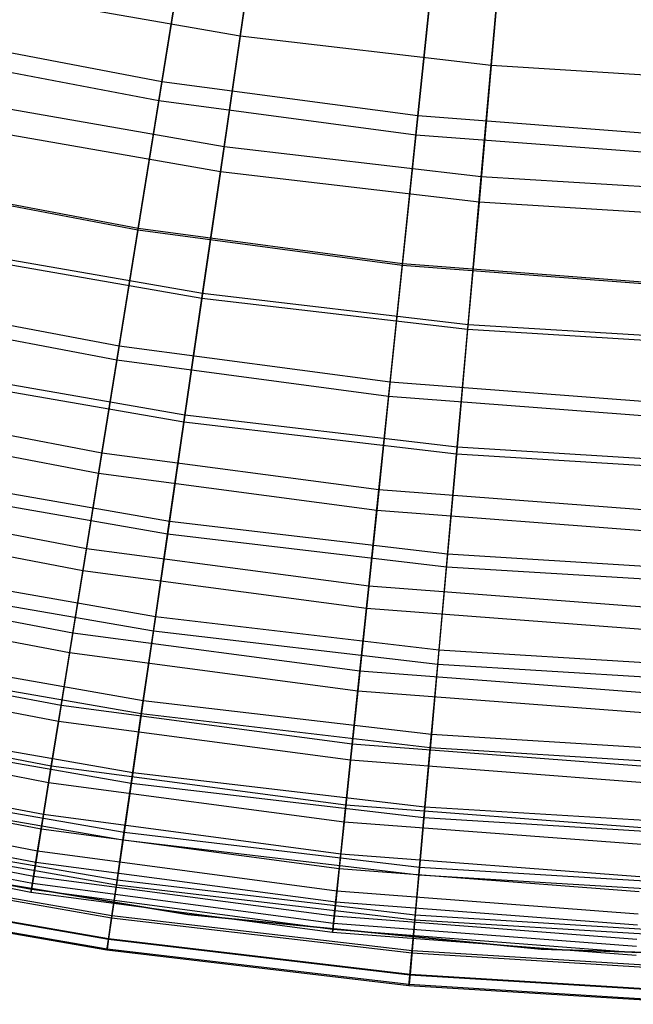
# Model space of a CAD drawing. Extents: x -135 to 135, y -135 to 135.
# Tile 173 of 207: x -4.81 to -1.44, y -29.99 to -24.59. Entities that reach past the tile are written whole.
import ezdxf

# ---------------------------------------------------------------- set-up
doc = ezdxf.new("R2010")
doc.units = 0
doc.header["$LTSCALE"] = 25.4
doc.layers.get('0').update_dxf_attribs({"linetype": 'CONTINUOUS'})

# ---------------------------------------------------------------- blocks, each defined once
blk = doc.blocks.new('SANTANA_BIURKO_A_PM_STL')
at = {"color": 0}
for p, q in [((-3.8569, -23.8818, 152.9881), (-4.0261, -24.9296, 154.9323)), ((-3.8569, -23.8818, 152.9881), (-4.0261, -24.9296, 154.9323)), ((-3.4817, -23.889, 187.2648), (-3.5968, -24.6787, 186.1381)), ((-3.4817, -23.889, 187.2648), (-3.5968, -24.6787, 186.1381)), ((-2.5118, -24.0605, 152.9881), (-2.622, -25.1162, 154.9323)), ((-2.5118, -24.0605, 152.9881), (-2.622, -25.1162, 154.9323)), ((-2.1487, -24.0456, 187.2648), (-2.2198, -24.8404, 186.1381)), ((-2.1487, -24.0456, 187.2648), (-2.2198, -24.8404, 186.1381)), ((-4.0429, -25.0336, 185.0324), (-3.9214, -24.2811, 186.2003)), ((-4.0429, -25.0336, 185.0324), (-3.9214, -24.2811, 186.2003)), ((-3.6852, -25.2851, 154.9684), (-3.5391, -24.2823, 153.0923)), ((-3.6852, -25.2851, 154.9684), (-3.5391, -24.2823, 153.0923)), ((-3.5968, -24.6787, 186.1381), (-4.9628, -24.4406, 186.1381)), ((-3.5968, -24.6787, 186.1381), (-4.9628, -24.4406, 186.1381)), ((-2.6329, -25.2209, 185.0324), (-2.5538, -24.4627, 186.2003)), ((-2.6329, -25.2209, 185.0324), (-2.5538, -24.4627, 186.2003)), ((-2.2743, -25.4508, 154.9684), (-2.1841, -24.4415, 153.0923)), ((-2.2743, -25.4508, 154.9684), (-2.1841, -24.4415, 153.0923)), ((-4.0261, -24.9296, 154.9323), (-5.4176, -24.6647, 154.9323)), ((-4.0261, -24.9296, 154.9323), (-5.4176, -24.6647, 154.9323)), ((-3.5968, -24.6787, 186.1381), (-3.7053, -25.4227, 184.9669)), ((-3.5968, -24.6787, 186.1381), (-3.7053, -25.4227, 184.9669)), ((-2.2198, -24.8404, 186.1381), (-3.5968, -24.6787, 186.1381)), ((-2.2198, -24.8404, 186.1381), (-3.5968, -24.6787, 186.1381)), ((-4.0429, -25.0336, 185.0324), (-5.4402, -24.7676, 185.0324)), ((-4.0429, -25.0336, 185.0324), (-5.4402, -24.7676, 185.0324)), ((-2.2198, -24.8404, 186.1381), (-2.2867, -25.5893, 184.9669)), ((-2.2198, -24.8404, 186.1381), (-2.2867, -25.5893, 184.9669)), ((-0.8358, -24.9254, 186.1381), (-2.2198, -24.8404, 186.1381)), ((-0.8358, -24.9254, 186.1381), (-2.2198, -24.8404, 186.1381)), ((-4.0261, -24.9296, 154.9323), (-4.1576, -25.7435, 156.5584)), ((-4.0261, -24.9296, 154.9323), (-4.1576, -25.7435, 156.5584)), ((-2.622, -25.1162, 154.9323), (-4.0261, -24.9296, 154.9323)), ((-2.622, -25.1162, 154.9323), (-4.0261, -24.9296, 154.9323)), ((-3.6852, -25.2851, 154.9684), (-5.0847, -25.0412, 154.9684)), ((-3.6852, -25.2851, 154.9684), (-5.0847, -25.0412, 154.9684)), ((-4.1561, -25.7344, 183.8276), (-4.0429, -25.0336, 185.0324)), ((-4.1561, -25.7344, 183.8276), (-4.0429, -25.0336, 185.0324)), ((-2.6329, -25.2209, 185.0324), (-4.0429, -25.0336, 185.0324)), ((-2.6329, -25.2209, 185.0324), (-4.0429, -25.0336, 185.0324)), ((-2.622, -25.1162, 154.9323), (-2.7076, -25.9361, 156.5584)), ((-2.622, -25.1162, 154.9323), (-2.7076, -25.9361, 156.5584)), ((-1.2096, -25.2237, 154.9323), (-2.622, -25.1162, 154.9323)), ((-1.2096, -25.2237, 154.9323), (-2.622, -25.1162, 154.9323)), ((-3.7053, -25.4227, 184.9669), (-5.1124, -25.1775, 184.9669)), ((-3.7053, -25.4227, 184.9669), (-5.1124, -25.1775, 184.9669)), ((-2.7066, -25.9269, 183.8276), (-2.6329, -25.2209, 185.0324)), ((-2.7066, -25.9269, 183.8276), (-2.6329, -25.2209, 185.0324)), ((-1.2146, -25.3289, 185.0324), (-2.6329, -25.2209, 185.0324)), ((-1.2146, -25.3289, 185.0324), (-2.6329, -25.2209, 185.0324)), ((-3.8027, -26.0909, 156.5853), (-3.6852, -25.2851, 154.9684)), ((-3.8027, -26.0909, 156.5853), (-3.6852, -25.2851, 154.9684)), ((-2.2743, -25.4508, 154.9684), (-3.6852, -25.2851, 154.9684)), ((-2.2743, -25.4508, 154.9684), (-3.6852, -25.2851, 154.9684)), ((-3.7053, -25.4227, 184.9669), (-3.8065, -26.117, 183.7566)), ((-3.7053, -25.4227, 184.9669), (-3.8065, -26.117, 183.7566)), ((-2.2867, -25.5893, 184.9669), (-3.7053, -25.4227, 184.9669)), ((-2.2867, -25.5893, 184.9669), (-3.7053, -25.4227, 184.9669)), ((-4.1576, -25.7435, 156.5584), (-5.5945, -25.4699, 156.5584)), ((-4.1576, -25.7435, 156.5584), (-5.5945, -25.4699, 156.5584)), ((-4.1561, -25.7344, 183.8276), (-5.5925, -25.4608, 183.8276)), ((-4.1561, -25.7344, 183.8276), (-5.5925, -25.4608, 183.8276)), ((-2.3468, -26.2619, 156.5853), (-2.2743, -25.4508, 154.9684)), ((-2.3468, -26.2619, 156.5853), (-2.2743, -25.4508, 154.9684)), ((-0.8564, -25.5379, 154.9684), (-2.2743, -25.4508, 154.9684)), ((-0.8564, -25.5379, 154.9684), (-2.2743, -25.4508, 154.9684)), ((-2.2867, -25.5893, 184.9669), (-2.3491, -26.2882, 183.7566)), ((-2.2867, -25.5893, 184.9669), (-2.3491, -26.2882, 183.7566)), ((-0.861, -25.6769, 184.9669), (-2.2867, -25.5893, 184.9669)), ((-0.861, -25.6769, 184.9669), (-2.2867, -25.5893, 184.9669)), ((-4.1576, -25.7435, 156.5584), (-4.2727, -26.4563, 158.1011)), ((-4.1576, -25.7435, 156.5584), (-4.2727, -26.4563, 158.1011)), ((-4.2603, -26.3792, 182.5933), (-4.1561, -25.7344, 183.8276)), ((-4.2603, -26.3792, 182.5933), (-4.1561, -25.7344, 183.8276)), ((-2.7076, -25.9361, 156.5584), (-4.1576, -25.7435, 156.5584)), ((-2.7076, -25.9361, 156.5584), (-4.1576, -25.7435, 156.5584)), ((-2.7066, -25.9269, 183.8276), (-4.1561, -25.7344, 183.8276)), ((-2.7066, -25.9269, 183.8276), (-4.1561, -25.7344, 183.8276)), ((-3.8065, -26.117, 183.7566), (-5.252, -25.8651, 183.7566)), ((-3.8065, -26.117, 183.7566), (-5.252, -25.8651, 183.7566)), ((-3.8027, -26.0909, 156.5853), (-5.2468, -25.8392, 156.5853)), ((-3.8027, -26.0909, 156.5853), (-5.2468, -25.8392, 156.5853)), ((-2.7076, -25.9361, 156.5584), (-2.7826, -26.6543, 158.1011)), ((-2.7076, -25.9361, 156.5584), (-2.7826, -26.6543, 158.1011)), ((-2.7745, -26.5766, 182.5933), (-2.7066, -25.9269, 183.8276)), ((-2.7745, -26.5766, 182.5933), (-2.7066, -25.9269, 183.8276)), ((-1.2491, -26.0472, 156.5584), (-2.7076, -25.9361, 156.5584)), ((-1.2491, -26.0472, 156.5584), (-2.7076, -25.9361, 156.5584)), ((-1.2486, -26.0379, 183.8276), (-2.7066, -25.9269, 183.8276)), ((-1.2486, -26.0379, 183.8276), (-2.7066, -25.9269, 183.8276)), ((-4.2603, -26.3792, 182.5933), (-5.7326, -26.0989, 182.5933)), ((-4.2603, -26.3792, 182.5933), (-5.7326, -26.0989, 182.5933)), ((-3.9054, -26.7961, 158.1165), (-3.8027, -26.0909, 156.5853)), ((-3.9054, -26.7961, 158.1165), (-3.8027, -26.0909, 156.5853)), ((-3.8065, -26.117, 183.7566), (-3.8998, -26.7577, 182.5129)), ((-3.8065, -26.117, 183.7566), (-3.8998, -26.7577, 182.5129)), ((-2.3491, -26.2882, 183.7566), (-3.8065, -26.117, 183.7566)), ((-2.3491, -26.2882, 183.7566), (-3.8065, -26.117, 183.7566)), ((-2.3468, -26.2619, 156.5853), (-3.8027, -26.0909, 156.5853)), ((-2.3468, -26.2619, 156.5853), (-3.8027, -26.0909, 156.5853)), ((-4.2727, -26.4563, 158.1011), (-5.7494, -26.1751, 158.1011)), ((-4.2727, -26.4563, 158.1011), (-5.7494, -26.1751, 158.1011)), ((-2.4102, -26.9717, 158.1165), (-2.3468, -26.2619, 156.5853)), ((-2.4102, -26.9717, 158.1165), (-2.3468, -26.2619, 156.5853)), ((-2.3491, -26.2882, 183.7566), (-2.4068, -26.9331, 182.5129)), ((-2.3491, -26.2882, 183.7566), (-2.4068, -26.9331, 182.5129)), ((-0.8845, -26.3781, 183.7566), (-2.3491, -26.2882, 183.7566)), ((-0.8845, -26.3781, 183.7566), (-2.3491, -26.2882, 183.7566)), ((-0.8837, -26.3517, 156.5853), (-2.3468, -26.2619, 156.5853)), ((-0.8837, -26.3517, 156.5853), (-2.3468, -26.2619, 156.5853)), ((-4.3549, -26.9653, 181.3361), (-4.2603, -26.3792, 182.5933)), ((-4.3549, -26.9653, 181.3361), (-4.2603, -26.3792, 182.5933)), ((-2.7745, -26.5766, 182.5933), (-4.2603, -26.3792, 182.5933)), ((-2.7745, -26.5766, 182.5933), (-4.2603, -26.3792, 182.5933)), ((-4.2727, -26.4563, 158.1011), (-4.3731, -27.0779, 159.5739)), ((-4.2727, -26.4563, 158.1011), (-4.3731, -27.0779, 159.5739)), ((-2.7826, -26.6543, 158.1011), (-4.2727, -26.4563, 158.1011)), ((-2.7826, -26.6543, 158.1011), (-4.2727, -26.4563, 158.1011)), ((-3.8998, -26.7577, 182.5129), (-5.3809, -26.4996, 182.5129)), ((-3.8998, -26.7577, 182.5129), (-5.3809, -26.4996, 182.5129)), ((-3.9054, -26.7961, 158.1165), (-5.3886, -26.5377, 158.1165)), ((-3.9054, -26.7961, 158.1165), (-5.3886, -26.5377, 158.1165)), ((-2.8361, -27.1671, 181.3361), (-2.7745, -26.5766, 182.5933)), ((-2.8361, -27.1671, 181.3361), (-2.7745, -26.5766, 182.5933)), ((-1.2799, -26.6904, 182.5933), (-2.7745, -26.5766, 182.5933)), ((-1.2799, -26.6904, 182.5933), (-2.7745, -26.5766, 182.5933)), ((-2.7826, -26.6543, 158.1011), (-2.8479, -27.2805, 159.5739)), ((-2.7826, -26.6543, 158.1011), (-2.8479, -27.2805, 159.5739)), ((-1.2837, -26.7684, 158.1011), (-2.7826, -26.6543, 158.1011)), ((-1.2837, -26.7684, 158.1011), (-2.7826, -26.6543, 158.1011)), ((-4.3549, -26.9653, 181.3361), (-5.86, -26.6787, 181.3361)), ((-4.3549, -26.9653, 181.3361), (-5.86, -26.6787, 181.3361)), ((-3.8998, -26.7577, 182.5129), (-3.9849, -27.341, 181.2421)), ((-3.8998, -26.7577, 182.5129), (-3.9849, -27.341, 181.2421)), ((-2.4068, -26.9331, 182.5129), (-3.8998, -26.7577, 182.5129)), ((-2.4068, -26.9331, 182.5129), (-3.8998, -26.7577, 182.5129)), ((-4.3731, -27.0779, 159.5739), (-5.8845, -26.7901, 159.5739)), ((-4.3731, -27.0779, 159.5739), (-5.8845, -26.7901, 159.5739)), ((-3.995, -27.4108, 159.5786), (-3.9054, -26.7961, 158.1165)), ((-3.995, -27.4108, 159.5786), (-3.9054, -26.7961, 158.1165)), ((-2.4102, -26.9717, 158.1165), (-3.9054, -26.7961, 158.1165)), ((-2.4102, -26.9717, 158.1165), (-3.9054, -26.7961, 158.1165)), ((-2.4068, -26.9331, 182.5129), (-2.4592, -27.5202, 181.2421)), ((-2.4068, -26.9331, 182.5129), (-2.4592, -27.5202, 181.2421)), ((-0.9062, -27.0252, 182.5129), (-2.4068, -26.9331, 182.5129)), ((-0.9062, -27.0252, 182.5129), (-2.4068, -26.9331, 182.5129)), ((-4.4397, -27.4905, 180.0621), (-4.3549, -26.9653, 181.3361)), ((-4.4397, -27.4905, 180.0621), (-4.3549, -26.9653, 181.3361)), ((-2.8361, -27.1671, 181.3361), (-4.3549, -26.9653, 181.3361)), ((-2.8361, -27.1671, 181.3361), (-4.3549, -26.9653, 181.3361)), ((-2.4655, -27.5905, 159.5786), (-2.4102, -26.9717, 158.1165)), ((-2.4655, -27.5905, 159.5786), (-2.4102, -26.9717, 158.1165)), ((-0.9075, -27.064, 158.1165), (-2.4102, -26.9717, 158.1165)), ((-0.9075, -27.064, 158.1165), (-2.4102, -26.9717, 158.1165)), ((-3.9849, -27.341, 181.2421), (-5.4982, -27.0773, 181.2421)), ((-3.9849, -27.341, 181.2421), (-5.4982, -27.0773, 181.2421)), ((-4.3731, -27.0779, 159.5739), (-4.4591, -27.6107, 160.9733)), ((-4.3731, -27.0779, 159.5739), (-4.4591, -27.6107, 160.9733)), ((-2.8479, -27.2805, 159.5739), (-4.3731, -27.0779, 159.5739)), ((-2.8479, -27.2805, 159.5739), (-4.3731, -27.0779, 159.5739)), ((-3.995, -27.4108, 159.5786), (-5.5122, -27.1464, 159.5786)), ((-3.995, -27.4108, 159.5786), (-5.5122, -27.1464, 159.5786)), ((-4.4397, -27.4905, 180.0621), (-5.9741, -27.1983, 180.0621)), ((-4.4397, -27.4905, 180.0621), (-5.9741, -27.1983, 180.0621)), ((-2.8913, -27.6962, 180.0621), (-2.8361, -27.1671, 181.3361)), ((-2.8913, -27.6962, 180.0621), (-2.8361, -27.1671, 181.3361)), ((-1.3084, -27.2834, 181.3361), (-2.8361, -27.1671, 181.3361)), ((-1.3084, -27.2834, 181.3361), (-2.8361, -27.1671, 181.3361)), ((-4.4591, -27.6107, 160.9733), (-6.0003, -27.3173, 160.9733)), ((-4.4591, -27.6107, 160.9733), (-6.0003, -27.3173, 160.9733)), ((-2.8479, -27.2805, 159.5739), (-2.904, -27.8173, 160.9733)), ((-2.8479, -27.2805, 159.5739), (-2.904, -27.8173, 160.9733)), ((-1.3138, -27.3973, 159.5739), (-2.8479, -27.2805, 159.5739)), ((-1.3138, -27.3973, 159.5739), (-2.8479, -27.2805, 159.5739)), ((-3.9849, -27.341, 181.2421), (-4.0611, -27.8639, 179.9512)), ((-3.9849, -27.341, 181.2421), (-4.0611, -27.8639, 179.9512)), ((-2.4592, -27.5202, 181.2421), (-3.9849, -27.341, 181.2421)), ((-2.4592, -27.5202, 181.2421), (-3.9849, -27.341, 181.2421)), ((-4.0725, -27.9424, 160.9833), (-3.995, -27.4108, 159.5786)), ((-4.0725, -27.9424, 160.9833), (-3.995, -27.4108, 159.5786)), ((-2.4655, -27.5905, 159.5786), (-3.995, -27.4108, 159.5786)), ((-2.4655, -27.5905, 159.5786), (-3.995, -27.4108, 159.5786)), ((-4.5144, -27.953, 178.7776), (-4.4397, -27.4905, 180.0621)), ((-4.5144, -27.953, 178.7776), (-4.4397, -27.4905, 180.0621)), ((-2.8913, -27.6962, 180.0621), (-4.4397, -27.4905, 180.0621)), ((-2.8913, -27.6962, 180.0621), (-4.4397, -27.4905, 180.0621)), ((-2.4592, -27.5202, 181.2421), (-2.5063, -28.0465, 179.9512)), ((-2.4592, -27.5202, 181.2421), (-2.5063, -28.0465, 179.9512)), ((-0.926, -27.6144, 181.2421), (-2.4592, -27.5202, 181.2421)), ((-0.926, -27.6144, 181.2421), (-2.4592, -27.5202, 181.2421)), ((-4.0611, -27.8639, 179.9512), (-5.6033, -27.5951, 179.9512)), ((-4.0611, -27.8639, 179.9512), (-5.6033, -27.5951, 179.9512)), ((-2.5133, -28.1255, 160.9833), (-2.4655, -27.5905, 159.5786)), ((-2.5133, -28.1255, 160.9833), (-2.4655, -27.5905, 159.5786)), ((-0.9284, -27.6849, 159.5786), (-2.4655, -27.5905, 159.5786)), ((-0.9284, -27.6849, 159.5786), (-2.4655, -27.5905, 159.5786)), ((-4.4591, -27.6107, 160.9733), (-4.532, -28.0616, 162.3079)), ((-4.4591, -27.6107, 160.9733), (-4.532, -28.0616, 162.3079)), ((-2.904, -27.8173, 160.9733), (-4.4591, -27.6107, 160.9733)), ((-2.904, -27.8173, 160.9733), (-4.4591, -27.6107, 160.9733)), ((-4.5144, -27.953, 178.7776), (-6.0746, -27.6559, 178.7776)), ((-4.5144, -27.953, 178.7776), (-6.0746, -27.6559, 178.7776)), ((-4.0725, -27.9424, 160.9833), (-5.6191, -27.6729, 160.9833)), ((-4.0725, -27.9424, 160.9833), (-5.6191, -27.6729, 160.9833)), ((-2.94, -28.1621, 178.7776), (-2.8913, -27.6962, 180.0621)), ((-2.94, -28.1621, 178.7776), (-2.8913, -27.6962, 180.0621)), ((-1.3338, -27.8147, 180.0621), (-2.8913, -27.6962, 180.0621)), ((-1.3338, -27.8147, 180.0621), (-2.8913, -27.6962, 180.0621)), ((-4.532, -28.0616, 162.3079), (-6.0983, -27.7634, 162.3079)), ((-4.532, -28.0616, 162.3079), (-6.0983, -27.7634, 162.3079)), ((-4.0611, -27.8639, 179.9512), (-4.1281, -28.3237, 178.6467)), ((-4.0611, -27.8639, 179.9512), (-4.1281, -28.3237, 178.6467)), ((-2.5063, -28.0465, 179.9512), (-4.0611, -27.8639, 179.9512)), ((-2.5063, -28.0465, 179.9512), (-4.0611, -27.8639, 179.9512)), ((-2.904, -27.8173, 160.9733), (-2.9514, -28.2716, 162.3079)), ((-2.904, -27.8173, 160.9733), (-2.9514, -28.2716, 162.3079)), ((-1.3397, -27.9364, 160.9733), (-2.904, -27.8173, 160.9733)), ((-1.3397, -27.9364, 160.9733), (-2.904, -27.8173, 160.9733)), ((-4.5786, -28.3503, 177.493), (-4.5144, -27.953, 178.7776)), ((-4.5786, -28.3503, 177.493), (-4.5144, -27.953, 178.7776)), ((-2.94, -28.1621, 178.7776), (-4.5144, -27.953, 178.7776)), ((-2.94, -28.1621, 178.7776), (-4.5144, -27.953, 178.7776)), ((-4.1387, -28.3965, 162.3398), (-4.0725, -27.9424, 160.9833)), ((-4.1387, -28.3965, 162.3398), (-4.0725, -27.9424, 160.9833)), ((-2.5133, -28.1255, 160.9833), (-4.0725, -27.9424, 160.9833)), ((-2.5133, -28.1255, 160.9833), (-4.0725, -27.9424, 160.9833)), ((-4.5786, -28.3503, 177.493), (-6.161, -28.049, 177.493)), ((-4.5786, -28.3503, 177.493), (-6.161, -28.049, 177.493)), ((-4.1281, -28.3237, 178.6467), (-5.6958, -28.0505, 178.6467)), ((-4.1281, -28.3237, 178.6467), (-5.6958, -28.0505, 178.6467)), ((-4.532, -28.0616, 162.3079), (-4.5927, -28.4379, 163.59)), ((-4.532, -28.0616, 162.3079), (-4.5927, -28.4379, 163.59)), ((-2.9514, -28.2716, 162.3079), (-4.532, -28.0616, 162.3079)), ((-2.9514, -28.2716, 162.3079), (-4.532, -28.0616, 162.3079)), ((-2.5063, -28.0465, 179.9512), (-2.5476, -28.5093, 178.6467)), ((-2.5063, -28.0465, 179.9512), (-2.5476, -28.5093, 178.6467)), ((-0.9437, -28.1424, 179.9512), (-2.5063, -28.0465, 179.9512)), ((-0.9437, -28.1424, 179.9512), (-2.5063, -28.0465, 179.9512)), ((-4.5927, -28.4379, 163.59), (-6.18, -28.1356, 163.59)), ((-4.5927, -28.4379, 163.59), (-6.18, -28.1356, 163.59)), ((-4.1387, -28.3965, 162.3398), (-5.7104, -28.1226, 162.3398)), ((-4.1387, -28.3965, 162.3398), (-5.7104, -28.1226, 162.3398)), ((-2.5542, -28.5826, 162.3398), (-2.5133, -28.1255, 160.9833)), ((-2.5542, -28.5826, 162.3398), (-2.5133, -28.1255, 160.9833)), ((-0.9464, -28.2217, 160.9833), (-2.5133, -28.1255, 160.9833)), ((-0.9464, -28.2217, 160.9833), (-2.5133, -28.1255, 160.9833)), ((-2.9818, -28.5624, 177.493), (-2.94, -28.1621, 178.7776)), ((-2.9818, -28.5624, 177.493), (-2.94, -28.1621, 178.7776)), ((-1.3563, -28.2826, 178.7776), (-2.94, -28.1621, 178.7776)), ((-1.3563, -28.2826, 178.7776), (-2.94, -28.1621, 178.7776)), ((-2.9514, -28.2716, 162.3079), (-2.991, -28.6506, 163.59)), ((-2.9514, -28.2716, 162.3079), (-2.991, -28.6506, 163.59)), ((-1.3616, -28.3926, 162.3079), (-2.9514, -28.2716, 162.3079)), ((-1.3616, -28.3926, 162.3079), (-2.9514, -28.2716, 162.3079)), ((-4.6322, -28.6821, 176.2151), (-4.5786, -28.3503, 177.493)), ((-4.6322, -28.6821, 176.2151), (-4.5786, -28.3503, 177.493)), ((-2.9818, -28.5624, 177.493), (-4.5786, -28.3503, 177.493)), ((-2.9818, -28.5624, 177.493), (-4.5786, -28.3503, 177.493)), ((-4.1281, -28.3237, 178.6467), (-4.1856, -28.7186, 177.335)), ((-4.1281, -28.3237, 178.6467), (-4.1856, -28.7186, 177.335)), ((-2.5476, -28.5093, 178.6467), (-4.1281, -28.3237, 178.6467)), ((-2.5476, -28.5093, 178.6467), (-4.1281, -28.3237, 178.6467)), ((-4.6322, -28.6821, 176.2151), (-6.2331, -28.3773, 176.2151)), ((-4.6322, -28.6821, 176.2151), (-6.2331, -28.3773, 176.2151)), ((-4.1942, -28.7776, 163.6553), (-4.1387, -28.3965, 162.3398)), ((-4.1942, -28.7776, 163.6553), (-4.1387, -28.3965, 162.3398)), ((-2.5542, -28.5826, 162.3398), (-4.1387, -28.3965, 162.3398)), ((-2.5542, -28.5826, 162.3398), (-4.1387, -28.3965, 162.3398)), ((-4.1856, -28.7186, 177.335), (-5.7752, -28.4416, 177.335)), ((-4.1856, -28.7186, 177.335), (-5.7752, -28.4416, 177.335)), ((-4.5927, -28.4379, 163.59), (-4.6469, -28.7736, 164.9584)), ((-4.5927, -28.4379, 163.59), (-4.6469, -28.7736, 164.9584)), ((-2.991, -28.6506, 163.59), (-4.5927, -28.4379, 163.59)), ((-2.991, -28.6506, 163.59), (-4.5927, -28.4379, 163.59)), ((-4.6469, -28.7736, 164.9584), (-6.253, -28.4678, 164.9584)), ((-4.6469, -28.7736, 164.9584), (-6.253, -28.4678, 164.9584)), ((-4.1942, -28.7776, 163.6553), (-5.7871, -28.5, 163.6553)), ((-4.1942, -28.7776, 163.6553), (-5.7871, -28.5, 163.6553)), ((-2.5476, -28.5093, 178.6467), (-2.5831, -28.9068, 177.335)), ((-2.5476, -28.5093, 178.6467), (-2.5831, -28.9068, 177.335)), ((-0.9593, -28.6069, 178.6467), (-2.5476, -28.5093, 178.6467)), ((-0.9593, -28.6069, 178.6467), (-2.5476, -28.5093, 178.6467)), ((-3.0167, -28.8967, 176.2151), (-2.9818, -28.5624, 177.493)), ((-3.0167, -28.8967, 176.2151), (-2.9818, -28.5624, 177.493)), ((-1.3756, -28.6847, 177.493), (-2.9818, -28.5624, 177.493)), ((-1.3756, -28.6847, 177.493), (-2.9818, -28.5624, 177.493)), ((-2.5884, -28.9662, 163.6553), (-2.5542, -28.5826, 162.3398)), ((-2.5884, -28.9662, 163.6553), (-2.5542, -28.5826, 162.3398)), ((-0.9617, -28.6804, 162.3398), (-2.5542, -28.5826, 162.3398)), ((-0.9617, -28.6804, 162.3398), (-2.5542, -28.5826, 162.3398)), ((-4.6752, -28.9484, 174.9496), (-6.291, -28.6407, 174.9496)), ((-4.6752, -28.9484, 174.9496), (-6.291, -28.6407, 174.9496)), ((-2.991, -28.6506, 163.59), (-3.0263, -28.9889, 164.9584)), ((-2.991, -28.6506, 163.59), (-3.0263, -28.9889, 164.9584)), ((-1.3798, -28.7733, 163.59), (-2.991, -28.6506, 163.59)), ((-1.3798, -28.7733, 163.59), (-2.991, -28.6506, 163.59)), ((-4.6882, -29.0288, 166.2766), (-6.3084, -28.7203, 166.2766)), ((-4.6882, -29.0288, 166.2766), (-6.3084, -28.7203, 166.2766)), ((-4.6752, -28.9484, 174.9496), (-4.6322, -28.6821, 176.2151)), ((-4.6752, -28.9484, 174.9496), (-4.6322, -28.6821, 176.2151)), ((-3.0167, -28.8967, 176.2151), (-4.6322, -28.6821, 176.2151)), ((-3.0167, -28.8967, 176.2151), (-4.6322, -28.6821, 176.2151)), ((-4.1856, -28.7186, 177.335), (-4.2335, -29.0472, 176.0225)), ((-4.1856, -28.7186, 177.335), (-4.2335, -29.0472, 176.0225)), ((-2.5831, -28.9068, 177.335), (-4.1856, -28.7186, 177.335)), ((-2.5831, -28.9068, 177.335), (-4.1856, -28.7186, 177.335)), ((-4.2335, -29.0472, 176.0225), (-5.8413, -28.767, 176.0225)), ((-4.2335, -29.0472, 176.0225), (-5.8413, -28.767, 176.0225)), ((-4.6469, -28.7736, 164.9584), (-4.6882, -29.0288, 166.2766)), ((-4.6469, -28.7736, 164.9584), (-4.6882, -29.0288, 166.2766)), ((-3.0263, -28.9889, 164.9584), (-4.6469, -28.7736, 164.9584)), ((-3.0263, -28.9889, 164.9584), (-4.6469, -28.7736, 164.9584)), ((-4.2397, -29.0893, 164.9355), (-4.1942, -28.7776, 163.6553)), ((-4.2397, -29.0893, 164.9355), (-4.1942, -28.7776, 163.6553)), ((-2.5884, -28.9662, 163.6553), (-4.1942, -28.7776, 163.6553)), ((-2.5884, -28.9662, 163.6553), (-4.1942, -28.7776, 163.6553)), ((-4.2397, -29.0893, 164.9355), (-5.8497, -28.8087, 164.9355)), ((-4.2397, -29.0893, 164.9355), (-5.8497, -28.8087, 164.9355)), ((-4.7077, -29.1497, 173.7013), (-6.3347, -28.8399, 173.7013)), ((-4.7077, -29.1497, 173.7013), (-6.3347, -28.8399, 173.7013)), ((-4.7175, -29.2108, 167.5577), (-6.348, -28.9003, 167.5577)), ((-4.7175, -29.2108, 167.5577), (-6.348, -28.9003, 167.5577)), ((-3.0447, -29.165, 174.9496), (-3.0167, -28.8967, 176.2151)), ((-3.0447, -29.165, 174.9496), (-3.0167, -28.8967, 176.2151)), ((-1.3917, -29.0204, 176.2151), (-3.0167, -28.8967, 176.2151)), ((-1.3917, -29.0204, 176.2151), (-3.0167, -28.8967, 176.2151)), ((-2.5831, -28.9068, 177.335), (-2.6127, -29.2376, 176.0225)), ((-2.5831, -28.9068, 177.335), (-2.6127, -29.2376, 176.0225)), ((-0.9727, -29.0057, 177.335), (-2.5831, -28.9068, 177.335)), ((-0.9727, -29.0057, 177.335), (-2.5831, -28.9068, 177.335)), ((-4.7299, -29.2871, 172.472), (-6.3646, -28.9758, 172.472)), ((-4.7299, -29.2871, 172.472), (-6.3646, -28.9758, 172.472)), ((-4.7077, -29.1497, 173.7013), (-4.6752, -28.9484, 174.9496)), ((-4.7077, -29.1497, 173.7013), (-4.6752, -28.9484, 174.9496)), ((-3.0447, -29.165, 174.9496), (-4.6752, -28.9484, 174.9496)), ((-3.0447, -29.165, 174.9496), (-4.6752, -28.9484, 174.9496)), ((-3.0263, -28.9889, 164.9584), (-3.0531, -29.246, 166.2766)), ((-3.0263, -28.9889, 164.9584), (-3.0531, -29.246, 166.2766)), ((-1.3961, -29.113, 164.9584), (-3.0263, -28.9889, 164.9584)), ((-1.3961, -29.113, 164.9584), (-3.0263, -28.9889, 164.9584)), ((-2.6165, -29.28, 164.9355), (-2.5884, -28.9662, 163.6553)), ((-2.6165, -29.28, 164.9355), (-2.5884, -28.9662, 163.6553)), ((-0.9747, -29.0653, 163.6553), (-2.5884, -28.9662, 163.6553)), ((-0.9747, -29.0653, 163.6553), (-2.5884, -28.9662, 163.6553)), ((-4.7416, -29.3595, 171.3179), (-6.3803, -29.0474, 171.3179)), ((-4.7416, -29.3595, 171.3179), (-6.3803, -29.0474, 171.3179)), ((-4.7361, -29.3257, 168.8238), (-6.373, -29.014, 168.8238)), ((-4.7361, -29.3257, 168.8238), (-6.373, -29.014, 168.8238)), ((-4.2754, -29.3345, 166.1857), (-5.8991, -29.0516, 166.1857)), ((-4.2754, -29.3345, 166.1857), (-5.8991, -29.0516, 166.1857)), ((-4.2716, -29.3087, 174.7149), (-5.8939, -29.026, 174.7149)), ((-4.2716, -29.3087, 174.7149), (-5.8939, -29.026, 174.7149)), ((-4.6882, -29.0288, 166.2766), (-4.7175, -29.2108, 167.5577)), ((-4.6882, -29.0288, 166.2766), (-4.7175, -29.2108, 167.5577)), ((-3.0531, -29.246, 166.2766), (-4.6882, -29.0288, 166.2766)), ((-3.0531, -29.246, 166.2766), (-4.6882, -29.0288, 166.2766)), ((-4.2335, -29.0472, 176.0225), (-4.2716, -29.3087, 174.7149)), ((-4.2335, -29.0472, 176.0225), (-4.2716, -29.3087, 174.7149)), ((-2.6127, -29.2376, 176.0225), (-4.2335, -29.0472, 176.0225)), ((-2.6127, -29.2376, 176.0225), (-4.2335, -29.0472, 176.0225)), ((-4.7441, -29.3749, 170.0769), (-6.3837, -29.0627, 170.0769)), ((-4.7441, -29.3749, 170.0769), (-6.3837, -29.0627, 170.0769)), ((-4.2754, -29.3345, 166.1857), (-4.2397, -29.0893, 164.9355)), ((-4.2754, -29.3345, 166.1857), (-4.2397, -29.0893, 164.9355)), ((-2.6165, -29.28, 164.9355), (-4.2397, -29.0893, 164.9355)), ((-2.6165, -29.28, 164.9355), (-4.2397, -29.0893, 164.9355)), ((-4.7299, -29.2871, 172.472), (-4.7077, -29.1497, 173.7013)), ((-4.7299, -29.2871, 172.472), (-4.7077, -29.1497, 173.7013)), ((-3.0658, -29.3678, 173.7013), (-4.7077, -29.1497, 173.7013)), ((-3.0658, -29.3678, 173.7013), (-4.7077, -29.1497, 173.7013)), ((-5.8039, -29.1784, 96.2), (-3.8832, -29.4955, 96.2)), ((-3.8832, -29.4955, 97.2), (-5.8039, -29.1784, 97.2)), ((-5.8039, -29.1784, 96.2), (-3.8832, -29.4955, 96.2)), ((-3.8832, -29.4955, 97.2), (-5.8039, -29.1784, 97.2)), ((-5.8039, -29.1784, 102.1156), (-3.8832, -29.4955, 102.1156)), ((-3.8832, -29.4955, 103.1156), (-5.8039, -29.1784, 103.1156)), ((-5.8039, -29.1784, 102.1156), (-3.8832, -29.4955, 102.1156)), ((-3.8832, -29.4955, 103.1156), (-5.8039, -29.1784, 103.1156)), ((-4.7175, -29.2108, 167.5577), (-4.7361, -29.3257, 168.8238)), ((-4.7175, -29.2108, 167.5577), (-4.7361, -29.3257, 168.8238)), ((-3.0723, -29.4294, 167.5577), (-4.7175, -29.2108, 167.5577)), ((-3.0723, -29.4294, 167.5577), (-4.7175, -29.2108, 167.5577)), ((-3.0658, -29.3678, 173.7013), (-3.0447, -29.165, 174.9496)), ((-3.0658, -29.3678, 173.7013), (-3.0447, -29.165, 174.9496)), ((-1.4046, -29.2898, 174.9496), (-3.0447, -29.165, 174.9496)), ((-1.4046, -29.2898, 174.9496), (-3.0447, -29.165, 174.9496)), ((-4.3018, -29.5155, 167.41), (-5.9354, -29.2308, 167.41)), ((-4.3018, -29.5155, 167.41), (-5.9354, -29.2308, 167.41)), ((-4.3, -29.503, 173.4179), (-5.9329, -29.2185, 173.4179)), ((-4.3, -29.503, 173.4179), (-5.9329, -29.2185, 173.4179)), ((-3.0531, -29.246, 166.2766), (-3.0723, -29.4294, 167.5577)), ((-3.0531, -29.246, 166.2766), (-3.0723, -29.4294, 167.5577)), ((-1.4085, -29.3712, 166.2766), (-3.0531, -29.246, 166.2766)), ((-1.4085, -29.3712, 166.2766), (-3.0531, -29.246, 166.2766)), ((-2.6127, -29.2376, 176.0225), (-2.6362, -29.5008, 174.7149)), ((-2.6127, -29.2376, 176.0225), (-2.6362, -29.5008, 174.7149)), ((-0.9838, -29.3376, 176.0225), (-2.6127, -29.2376, 176.0225)), ((-0.9838, -29.3376, 176.0225), (-2.6127, -29.2376, 176.0225)), ((-4.7416, -29.3595, 171.3179), (-4.7299, -29.2871, 172.472)), ((-4.7416, -29.3595, 171.3179), (-4.7299, -29.2871, 172.472)), ((-3.0803, -29.5062, 172.472), (-4.7299, -29.2871, 172.472)), ((-3.0803, -29.5062, 172.472), (-4.7299, -29.2871, 172.472)), ((-4.2716, -29.3087, 174.7149), (-4.3, -29.503, 173.4179)), ((-4.2716, -29.3087, 174.7149), (-4.3, -29.503, 173.4179)), ((-2.6362, -29.5008, 174.7149), (-4.2716, -29.3087, 174.7149)), ((-2.6362, -29.5008, 174.7149), (-4.2716, -29.3087, 174.7149)), ((-2.6385, -29.5268, 166.1857), (-2.6165, -29.28, 164.9355)), ((-2.6385, -29.5268, 166.1857), (-2.6165, -29.28, 164.9355)), ((-0.9852, -29.3801, 164.9355), (-2.6165, -29.28, 164.9355)), ((-0.9852, -29.3801, 164.9355), (-2.6165, -29.28, 164.9355)), ((-4.3191, -29.634, 168.6133), (-5.9593, -29.3482, 168.6133)), ((-4.3191, -29.634, 168.6133), (-5.9593, -29.3482, 168.6133)), ((-4.3185, -29.6303, 172.1362), (-5.9585, -29.3445, 172.1362)), ((-4.3185, -29.6303, 172.1362), (-5.9585, -29.3445, 172.1362)), ((-4.7361, -29.3257, 168.8238), (-4.7441, -29.3749, 170.0769)), ((-4.7361, -29.3257, 168.8238), (-4.7441, -29.3749, 170.0769)), ((-4.7441, -29.3749, 170.0769), (-4.7416, -29.3595, 171.3179)), ((-4.7441, -29.3749, 170.0769), (-4.7416, -29.3595, 171.3179)), ((-3.0895, -29.5947, 170.0769), (-4.7441, -29.3749, 170.0769)), ((-3.0895, -29.5947, 170.0769), (-4.7441, -29.3749, 170.0769)), ((-3.0879, -29.5791, 171.3179), (-4.7416, -29.3595, 171.3179)), ((-3.0879, -29.5791, 171.3179), (-4.7416, -29.3595, 171.3179)), ((-3.0843, -29.5451, 168.8238), (-4.7361, -29.3257, 168.8238)), ((-3.0843, -29.5451, 168.8238), (-4.7361, -29.3257, 168.8238)), ((-4.3018, -29.5155, 167.41), (-4.2754, -29.3345, 166.1857)), ((-4.3018, -29.5155, 167.41), (-4.2754, -29.3345, 166.1857)), ((-2.6385, -29.5268, 166.1857), (-4.2754, -29.3345, 166.1857)), ((-2.6385, -29.5268, 166.1857), (-4.2754, -29.3345, 166.1857)), ((-3.0803, -29.5062, 172.472), (-3.0658, -29.3678, 173.7013)), ((-3.0803, -29.5062, 172.472), (-3.0658, -29.3678, 173.7013)), ((-1.4144, -29.4935, 173.7013), (-3.0658, -29.3678, 173.7013)), ((-1.4144, -29.4935, 173.7013), (-3.0658, -29.3678, 173.7013)), ((-4.3275, -29.692, 169.8294), (-5.9709, -29.4056, 169.8294)), ((-4.3275, -29.692, 169.8294), (-5.9709, -29.4056, 169.8294)), ((-4.3266, -29.6861, 171.0705), (-5.9698, -29.3998, 171.0705)), ((-4.3266, -29.6861, 171.0705), (-5.9698, -29.3998, 171.0705)), ((-3.0723, -29.4294, 167.5577), (-3.0843, -29.5451, 168.8238)), ((-3.0723, -29.4294, 167.5577), (-3.0843, -29.5451, 168.8238)), ((-1.4173, -29.5553, 167.5577), (-3.0723, -29.4294, 167.5577)), ((-1.4173, -29.5553, 167.5577), (-3.0723, -29.4294, 167.5577)), ((-4.3191, -29.634, 168.6133), (-4.3018, -29.5155, 167.41)), ((-4.3191, -29.634, 168.6133), (-4.3018, -29.5155, 167.41)), ((-4.3, -29.503, 173.4179), (-4.3185, -29.6303, 172.1362)), ((-4.3, -29.503, 173.4179), (-4.3185, -29.6303, 172.1362)), ((-2.6548, -29.7089, 167.41), (-4.3018, -29.5155, 167.41)), ((-2.6548, -29.7089, 167.41), (-4.3018, -29.5155, 167.41)), ((-2.6537, -29.6964, 173.4179), (-4.3, -29.503, 173.4179)), ((-2.6537, -29.6964, 173.4179), (-4.3, -29.503, 173.4179)), ((-3.8832, -29.4955, 96.2), (-3.8832, -29.4955, 97.2)), ((-3.8832, -29.4955, 96.2), (-1.9457, -29.6863, 96.2)), ((-1.9457, -29.6863, 97.2), (-3.8832, -29.4955, 97.2)), ((-3.8832, -29.4955, 96.2), (-3.8832, -29.4955, 97.2)), ((-3.8832, -29.4955, 96.2), (-1.9457, -29.6863, 96.2)), ((-1.9457, -29.6863, 97.2), (-3.8832, -29.4955, 97.2)), ((-3.8832, -29.4955, 102.1156), (-3.8832, -29.4955, 103.1156)), ((-3.8832, -29.4955, 102.1156), (-1.9457, -29.6863, 102.1156)), ((-1.9457, -29.6863, 103.1156), (-3.8832, -29.4955, 103.1156)), ((-3.8832, -29.4955, 102.1156), (-3.8832, -29.4955, 103.1156)), ((-3.8832, -29.4955, 102.1156), (-1.9457, -29.6863, 102.1156)), ((-1.9457, -29.6863, 103.1156), (-3.8832, -29.4955, 103.1156)), ((-3.0879, -29.5791, 171.3179), (-3.0803, -29.5062, 172.472)), ((-3.0879, -29.5791, 171.3179), (-3.0803, -29.5062, 172.472)), ((-1.421, -29.6325, 172.472), (-3.0803, -29.5062, 172.472)), ((-1.421, -29.6325, 172.472), (-3.0803, -29.5062, 172.472)), ((-2.6548, -29.7089, 167.41), (-2.6385, -29.5268, 166.1857)), ((-2.6548, -29.7089, 167.41), (-2.6385, -29.5268, 166.1857)), ((-2.6362, -29.5008, 174.7149), (-2.6537, -29.6964, 173.4179)), ((-2.6362, -29.5008, 174.7149), (-2.6537, -29.6964, 173.4179)), ((-0.9935, -29.6278, 166.1857), (-2.6385, -29.5268, 166.1857)), ((-0.9935, -29.6278, 166.1857), (-2.6385, -29.5268, 166.1857)), ((-0.9926, -29.6017, 174.7149), (-2.6362, -29.5008, 174.7149)), ((-0.9926, -29.6017, 174.7149), (-2.6362, -29.5008, 174.7149)), ((-3.0843, -29.5451, 168.8238), (-3.0895, -29.5947, 170.0769)), ((-3.0843, -29.5451, 168.8238), (-3.0895, -29.5947, 170.0769)), ((-3.0895, -29.5947, 170.0769), (-3.0879, -29.5791, 171.3179)), ((-3.0895, -29.5947, 170.0769), (-3.0879, -29.5791, 171.3179)), ((-1.4245, -29.7058, 171.3179), (-3.0879, -29.5791, 171.3179)), ((-1.4245, -29.7058, 171.3179), (-3.0879, -29.5791, 171.3179)), ((-1.4229, -29.6716, 168.8238), (-3.0843, -29.5451, 168.8238)), ((-1.4229, -29.6716, 168.8238), (-3.0843, -29.5451, 168.8238)), ((-4.3275, -29.692, 169.8294), (-4.3191, -29.634, 168.6133)), ((-4.3275, -29.692, 169.8294), (-4.3191, -29.634, 168.6133)), ((-4.3185, -29.6303, 172.1362), (-4.3266, -29.6861, 171.0705)), ((-4.3185, -29.6303, 172.1362), (-4.3266, -29.6861, 171.0705)), ((-2.6655, -29.8283, 168.6133), (-4.3191, -29.634, 168.6133)), ((-2.6655, -29.8283, 168.6133), (-4.3191, -29.634, 168.6133)), ((-2.6651, -29.8245, 172.1362), (-4.3185, -29.6303, 172.1362)), ((-2.6651, -29.8245, 172.1362), (-4.3185, -29.6303, 172.1362)), ((-1.4253, -29.7214, 170.0769), (-3.0895, -29.5947, 170.0769)), ((-1.4253, -29.7214, 170.0769), (-3.0895, -29.5947, 170.0769)), ((-4.3266, -29.6861, 171.0705), (-4.3275, -29.692, 169.8294)), ((-4.3266, -29.6861, 171.0705), (-4.3275, -29.692, 169.8294)), ((-2.6707, -29.8866, 169.8294), (-4.3275, -29.692, 169.8294)), ((-2.6707, -29.8866, 169.8294), (-4.3275, -29.692, 169.8294)), ((-2.6702, -29.8807, 171.0705), (-4.3266, -29.6861, 171.0705)), ((-2.6702, -29.8807, 171.0705), (-4.3266, -29.6861, 171.0705)), ((-2.6537, -29.6964, 173.4179), (-2.6651, -29.8245, 172.1362)), ((-2.6537, -29.6964, 173.4179), (-2.6651, -29.8245, 172.1362)), ((-0.9992, -29.798, 173.4179), (-2.6537, -29.6964, 173.4179)), ((-0.9992, -29.798, 173.4179), (-2.6537, -29.6964, 173.4179)), ((-1.9457, -29.6863, 96.2), (-1.9457, -29.6863, 97.2)), ((-1.9457, -29.6863, 96.2), (0, -29.75, 96.2)), ((0, -29.75, 97.2), (-1.9457, -29.6863, 97.2)), ((-1.9457, -29.6863, 96.2), (-1.9457, -29.6863, 97.2)), ((-1.9457, -29.6863, 96.2), (0, -29.75, 96.2)), ((0, -29.75, 97.2), (-1.9457, -29.6863, 97.2)), ((-1.9457, -29.6863, 102.1156), (-1.9457, -29.6863, 103.1156)), ((-1.9457, -29.6863, 102.1156), (0, -29.75, 102.1156)), ((0, -29.75, 103.1156), (-1.9457, -29.6863, 103.1156)), ((-1.9457, -29.6863, 102.1156), (-1.9457, -29.6863, 103.1156)), ((-1.9457, -29.6863, 102.1156), (0, -29.75, 102.1156)), ((0, -29.75, 103.1156), (-1.9457, -29.6863, 103.1156)), ((-2.6655, -29.8283, 168.6133), (-2.6548, -29.7089, 167.41)), ((-2.6655, -29.8283, 168.6133), (-2.6548, -29.7089, 167.41)), ((-0.9996, -29.8106, 167.41), (-2.6548, -29.7089, 167.41)), ((-0.9996, -29.8106, 167.41), (-2.6548, -29.7089, 167.41)), ((-2.6707, -29.8866, 169.8294), (-2.6655, -29.8283, 168.6133)), ((-2.6707, -29.8866, 169.8294), (-2.6655, -29.8283, 168.6133)), ((-2.6651, -29.8245, 172.1362), (-2.6702, -29.8807, 171.0705)), ((-2.6651, -29.8245, 172.1362), (-2.6702, -29.8807, 171.0705)), ((-1.0037, -29.9303, 168.6133), (-2.6655, -29.8283, 168.6133)), ((-1.0037, -29.9303, 168.6133), (-2.6655, -29.8283, 168.6133)), ((-1.0035, -29.9266, 172.1362), (-2.6651, -29.8245, 172.1362)), ((-1.0035, -29.9266, 172.1362), (-2.6651, -29.8245, 172.1362)), ((-2.6702, -29.8807, 171.0705), (-2.6707, -29.8866, 169.8294)), ((-2.6702, -29.8807, 171.0705), (-2.6707, -29.8866, 169.8294)), ((-1.0056, -29.9888, 169.8294), (-2.6707, -29.8866, 169.8294)), ((-1.0056, -29.9888, 169.8294), (-2.6707, -29.8866, 169.8294)), ((-1.0054, -29.9829, 171.0705), (-2.6702, -29.8807, 171.0705)), ((-1.0054, -29.9829, 171.0705), (-2.6702, -29.8807, 171.0705))]:
    blk.add_line(p, q, dxfattribs=at)

msp = doc.modelspace()

# ---------------------------------------------------------------- block references
at = {"color": 253}
msp.add_blockref('SANTANA_BIURKO_A_PM_STL', (0, 0), dxfattribs=at)

doc.saveas('drawing.dxf')
